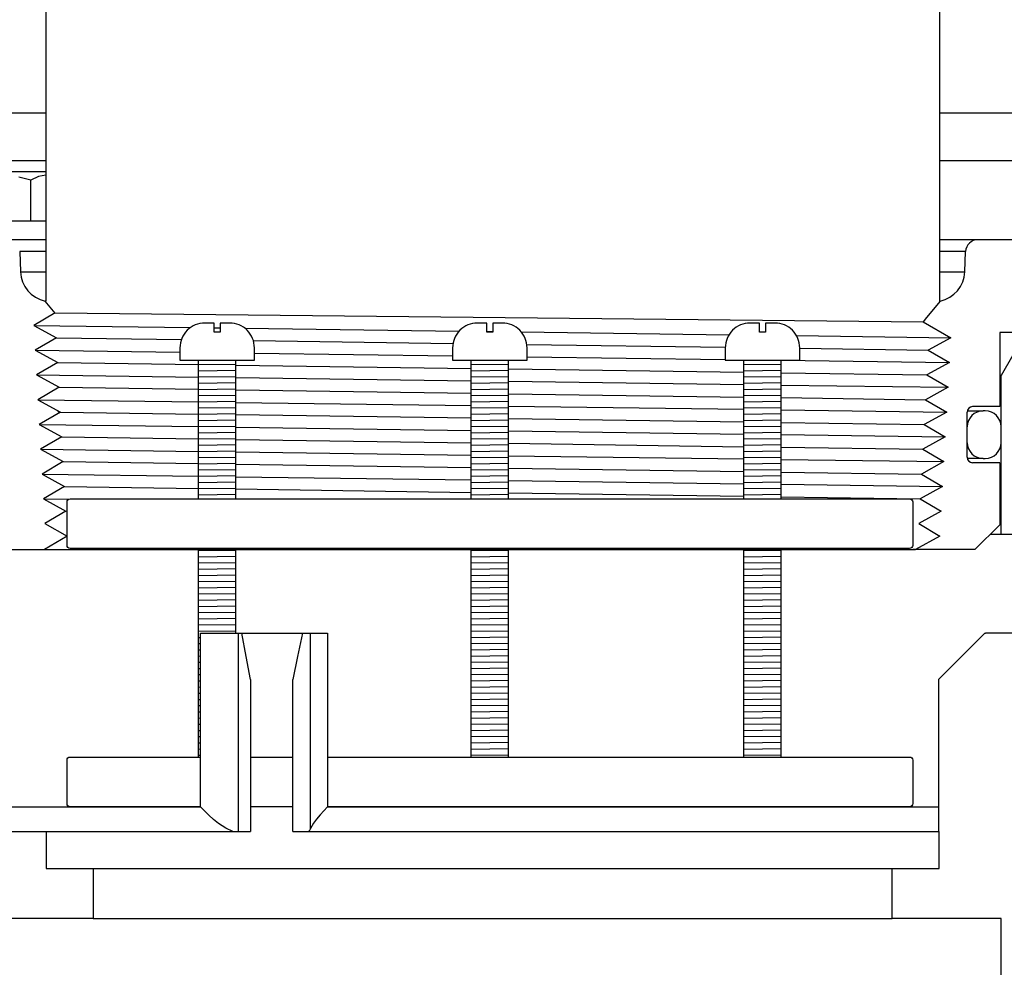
# Model space of a CAD drawing. Extents: x 1529 to 4201, y -422 to 622.
# Tile 107 of 256: x 1998.9 to 2003.86, y 487.89 to 492.66. Entities that reach past the tile are written whole.
import ezdxf

# ---------------------------------------------------------------- set-up
doc = ezdxf.new("R2010")
doc.units = 0
doc.header["$MEASUREMENT"] = 0
for name, color, linetype in [('GALV-4', 4, 'CONTINUOUS'), ('JACK-SCREW', 2, 'CONTINUOUS'), ('SPILL-BUCKET', 1, 'CONTINUOUS')]:
    doc.layers.add(name, color=color, linetype=linetype)

msp = doc.modelspace()

# ---------------------------------------------------------------- linework, layer by layer
at = {"layer": 'GALV-4', "linetype": 'Continuous'}
for p, q in [((1999.03601, 492.74322), (1999.03601, 491.24341)), ((1999.0819, 491.18302), (1999.03249, 491.24341)), ((2003.53952, 491.24341), (2003.47108, 491.15975)), ((1999.08251, 491.18338), (1998.97495, 491.12092)), ((2003.47108, 491.15975), (2003.4544, 491.13936)), ((2003.4544, 491.13936), (2003.59391, 491.05846)), ((1998.97495, 491.12092), (1999.08914, 491.05846)), ((1999.08914, 491.05846), (1998.98158, 490.99601)), ((2003.59391, 491.05846), (2003.47956, 490.99601)), ((1998.98158, 490.99601), (1999.09576, 490.93355)), ((2003.47956, 490.99601), (2003.58696, 490.93355)), ((1999.09576, 490.93355), (1998.98853, 490.87109)), ((2003.58696, 490.93355), (2003.47294, 490.87109)), ((1998.98853, 490.87109), (1999.10238, 490.80864)), ((2003.47294, 490.87109), (2003.58, 490.80864)), ((1999.10238, 490.80864), (1998.99549, 490.74618)), ((2003.58, 490.80864), (2003.46632, 490.74618)), ((1998.99549, 490.74618), (1999.109, 490.68372)), ((2003.46632, 490.74618), (2003.57304, 490.68372)), ((1999.109, 490.68372), (1999.00245, 490.62126)), ((1999.09628, 490.69072), (1999.1054, 490.68161)), ((2003.57304, 490.68372), (2003.4597, 490.62126)), ((1999.00245, 490.62126), (1999.11563, 490.55881)), ((2003.4597, 490.62126), (2003.56608, 490.55881)), ((1999.11563, 490.55881), (1999.00941, 490.49635)), ((2003.56608, 490.55881), (2003.45307, 490.49635)), ((1999.00941, 490.49635), (1999.12225, 490.43389)), ((2003.45307, 490.49635), (2003.55913, 490.43389)), ((1999.12225, 490.43389), (1999.01636, 490.37143)), ((2003.55913, 490.43389), (2003.44645, 490.37143)), ((1999.01636, 490.37143), (1999.12887, 490.30898)), ((2003.44645, 490.37143), (2003.55217, 490.30898)), ((1999.12887, 490.30898), (1999.02332, 490.24652)), ((2003.55217, 490.30898), (2003.43983, 490.24652)), ((1999.02332, 490.24652), (1999.1355, 490.18406)), ((2003.43983, 490.24652), (2003.54521, 490.18406)), ((1999.1355, 490.18406), (1999.03028, 490.1216)), ((2003.54521, 490.18406), (2003.4332, 490.1216)), ((1999.03028, 490.1216), (1999.14212, 490.05915)), ((2003.4332, 490.1216), (2003.53825, 490.05915)), ((1999.14212, 490.05915), (1999.02796, 489.99117)), ((2003.53825, 490.05915), (2003.41671, 489.99117)), ((1999.02796, 489.99117), (2003.41671, 489.99117))]:
    msp.add_line(p, q, dxfattribs=at)
at = {"layer": 'GALV-4'}
msp.add_line((2003.53601, 492.74322), (2003.53601, 491.24341), dxfattribs=at)
at = {"layer": 'GALV-4', "color": 7, "linetype": 'Continuous'}
for p, q in [((1999.08251, 491.18338), (2003.4544, 491.13936)), ((1998.97495, 491.12092), (1999.76486, 491.11024)), ((1999.88301, 491.10864), (1999.91426, 491.10822)), ((2000.03745, 491.10655), (2001.11723, 491.09195)), ((2001.25631, 491.09007), (2001.28756, 491.08965)), ((2001.43035, 491.08772), (2002.4766, 491.07357)), ((1999.08914, 491.05846), (1999.71839, 491.04951)), ((2000.08059, 491.04436), (2001.08648, 491.03005)), ((2002.81661, 491.06897), (2003.59391, 491.05846)), ((1998.98158, 490.99601), (1999.71114, 490.98611)), ((2000.08614, 490.98103), (2001.08444, 490.96749)), ((2001.45825, 491.02476), (2002.45778, 491.01054)), ((2002.83274, 491.00521), (2003.47956, 490.99601)), ((1999.09576, 490.93355), (1999.80489, 490.92343)), ((2001.45944, 490.9624), (2002.45774, 490.94886)), ((2002.73871, 490.94505), (2003.58696, 490.93355)), ((1999.99239, 490.92076), (2001.17819, 490.90384)), ((2001.36569, 490.90116), (2002.55149, 490.88424)), ((2002.73899, 490.88157), (2003.47294, 490.87109)), ((1998.98853, 490.87109), (1999.80489, 490.85999)), ((1999.99239, 490.85744), (2001.17819, 490.84131)), ((2001.36569, 490.83876), (2002.55149, 490.82263)), ((1999.10238, 490.80864), (1999.80489, 490.79858)), ((1999.99239, 490.7959), (2001.17819, 490.77893)), ((2002.73899, 490.82008), (2003.58, 490.80864)), ((1998.99549, 490.74618), (1999.80489, 490.73513)), ((1999.99239, 490.73258), (2001.17819, 490.7164)), ((2001.36569, 490.77624), (2002.55149, 490.75927)), ((2002.73899, 490.75659), (2003.46632, 490.74618)), ((1999.109, 490.68372), (1999.80489, 490.67373)), ((2001.36569, 490.71384), (2002.55149, 490.69766)), ((2002.73899, 490.6951), (2003.57304, 490.68372)), ((1999.99239, 490.67104), (2001.17819, 490.65402)), ((2001.36569, 490.65132), (2002.55149, 490.6343)), ((1999.00245, 490.62126), (1999.80489, 490.61028)), ((1999.99239, 490.60772), (2001.17819, 490.59149)), ((2001.36569, 490.58892), (2002.55149, 490.57269)), ((2002.73899, 490.63161), (2003.4597, 490.62126)), ((1999.11563, 490.55881), (1999.80489, 490.54888)), ((1999.99239, 490.54618), (2001.17819, 490.52911)), ((2002.73899, 490.57013), (2003.56608, 490.55881)), ((1999.00941, 490.49635), (1999.80489, 490.48543)), ((2001.36569, 490.52641), (2002.55149, 490.50933)), ((2002.73899, 490.50663), (2003.45307, 490.49635)), ((1999.99239, 490.48285), (2001.17819, 490.46658)), ((2001.36569, 490.464), (2002.55149, 490.44772)), ((2002.73899, 490.44515), (2003.55913, 490.43389)), ((1999.12225, 490.43389), (1999.80489, 490.42403)), ((1999.99239, 490.42132), (2001.17819, 490.4042)), ((2001.36569, 490.40149), (2002.55149, 490.38436)), ((1999.01636, 490.37143), (1999.80489, 490.36058)), ((1999.99239, 490.35799), (2001.17819, 490.34167)), ((2001.36569, 490.33908), (2002.55149, 490.32276)), ((2002.73899, 490.38165), (2003.44645, 490.37143)), ((1999.12887, 490.30898), (1999.80489, 490.29918)), ((1999.99239, 490.29647), (2001.17819, 490.27929)), ((2002.73899, 490.32017), (2003.55217, 490.30898)), ((1999.02332, 490.24652), (1999.15077, 490.24476)), ((2001.36569, 490.27657), (2002.55149, 490.25939)), ((2002.73899, 490.25667), (2003.43983, 490.24652))]:
    msp.add_line(p, q, dxfattribs=at)
at = {"layer": 'JACK-SCREW'}
for p, q in [((1999.80489, 490.24641), (1999.80489, 490.94505)), ((1999.99239, 490.24641), (1999.99239, 490.94505)), ((2001.17819, 490.24641), (2001.17819, 490.94505)), ((2001.36569, 490.24641), (2001.36569, 490.94505)), ((2002.55149, 490.24641), (2002.55149, 490.94505)), ((2002.73899, 490.24641), (2002.73899, 490.94505)), ((1999.80489, 488.94505), (1999.80489, 489.99641)), ((1999.99239, 489.56946), (1999.99239, 489.99641)), ((2001.17819, 488.94505), (2001.17819, 489.99641)), ((2001.36569, 488.94505), (2001.36569, 489.99641)), ((2002.55149, 488.94505), (2002.55149, 489.99641)), ((2002.73899, 488.94505), (2002.73899, 489.99641))]:
    msp.add_line(p, q, dxfattribs=at)
for points in [[(1999.71114, 491.00755), (1999.71114, 490.94505), (2000.08614, 490.94505), (2000.08614, 491.00755, 0.4142136), (1999.96114, 491.13255), (1999.91426, 491.13255), (1999.91426, 491.08568), (1999.88301, 491.08568), (1999.88301, 491.13255), (1999.83614, 491.13255, 0.4142136)], [(2001.08444, 491.00755), (2001.08444, 490.94505), (2001.45944, 490.94505), (2001.45944, 491.00755, 0.4142136), (2001.33444, 491.13255), (2001.28756, 491.13255), (2001.28756, 491.08568), (2001.25631, 491.08568), (2001.25631, 491.13255), (2001.20944, 491.13255, 0.4142136)], [(2002.45774, 491.00755), (2002.45774, 490.94505), (2002.83274, 490.94505), (2002.83274, 491.00755, 0.4142136), (2002.70774, 491.13255), (2002.66087, 491.13255), (2002.66087, 491.08568), (2002.62962, 491.08568), (2002.62962, 491.13255), (2002.58274, 491.13255, 0.4142136)]]:
    msp.add_lwpolyline(points, format="xyb", close=True, dxfattribs=at)
at = {"layer": 'JACK-SCREW', "color": 2, "linetype": 'Continuous'}
msp.add_lwpolyline([(1999.14212, 490.01203), (1999.14212, 490.23078, -0.4142136), (1999.15774, 490.24641), (2003.38613, 490.24641, -0.4142136), (2003.40176, 490.23078), (2003.40176, 490.01203, -0.4142136), (2003.38613, 489.99641), (1999.15774, 489.99641, -0.4142136)], format="xyb", close=True, dxfattribs=at)
for points in [[(1999.81462, 488.69505), (1999.15774, 488.69505, -0.4142136), (1999.14212, 488.71068), (1999.14212, 488.92943, -0.4142136), (1999.15774, 488.94505), (1999.81462, 488.94505)], [(2000.45445, 488.94505), (2003.38613, 488.94505, -0.4142136), (2003.40176, 488.92943), (2003.40176, 488.71068, -0.4142136), (2003.38613, 488.69505), (2000.45445, 488.69505)]]:
    msp.add_lwpolyline(points, format="xyb", dxfattribs=at)
for points in [[(2000.06598, 488.94505), (2000.27903, 488.94505)], [(2000.27903, 488.69505), (2000.06598, 488.69505)]]:
    msp.add_lwpolyline(points, dxfattribs=at)
at = {"layer": 'SPILL-BUCKET', "color": 7, "linetype": 'Continuous'}
for p, q in [((1999.03601, 492.191), (1998.2133, 492.191)), ((2004.70066, 492.191), (2003.53601, 492.191)), ((1999.03601, 491.94989), (1998.21208, 491.94989)), ((2004.70066, 491.9499), (2003.53601, 491.94989)), ((1999.03601, 491.49232), (1998.90383, 491.49232)), ((2003.66818, 491.49232), (2003.53601, 491.49232)), ((1998.90737, 491.39101), (1999.03601, 491.39101)), ((2003.53601, 491.39101), (2003.66464, 491.39101)), ((1999.99239, 490.9243), (1999.80489, 490.92163)), ((1999.99239, 490.89305), (1999.80489, 490.89038)), ((2001.36569, 490.9243), (2001.17819, 490.92163)), ((2001.36569, 490.89305), (2001.17819, 490.89038)), ((2002.73899, 490.9243), (2002.55149, 490.92163)), ((2002.73899, 490.89305), (2002.55149, 490.89038)), ((1999.99239, 490.86179), (1999.80489, 490.85913)), ((2001.36569, 490.86179), (2001.17819, 490.85913)), ((2002.73899, 490.86179), (2002.55149, 490.85913)), ((1999.99239, 490.83054), (1999.80489, 490.82787)), ((1999.99239, 490.79929), (1999.80489, 490.79662)), ((2001.36569, 490.83054), (2001.17819, 490.82787)), ((2001.36569, 490.79929), (2001.17819, 490.79662)), ((2002.73899, 490.83054), (2002.55149, 490.82787)), ((2002.73899, 490.79929), (2002.55149, 490.79662)), ((1999.99239, 490.76803), (1999.80489, 490.76537)), ((1999.99239, 490.73678), (1999.80489, 490.73411)), ((2001.36569, 490.76803), (2001.17819, 490.76537)), ((2001.36569, 490.73678), (2001.17819, 490.73411)), ((2002.73899, 490.76803), (2002.55149, 490.76537)), ((2002.73899, 490.73678), (2002.55149, 490.73411)), ((1999.99239, 490.70553), (1999.80489, 490.70286)), ((2001.36569, 490.70553), (2001.17819, 490.70286)), ((2002.73899, 490.70553), (2002.55149, 490.70286)), ((2003.74786, 490.68944), (2003.75682, 490.68944)), ((2003.76681, 490.68944), (2003.75682, 490.68944)), ((1999.99239, 490.67428), (1999.80489, 490.67161)), ((1999.99239, 490.64302), (1999.80489, 490.64035)), ((2001.36569, 490.67428), (2001.17819, 490.67161)), ((2001.36569, 490.64302), (2001.17819, 490.64035)), ((2002.73899, 490.67428), (2002.55149, 490.67161)), ((2002.73899, 490.64302), (2002.55149, 490.64035)), ((1999.99239, 490.61177), (1999.80489, 490.6091)), ((2001.36569, 490.61177), (2001.17819, 490.6091)), ((2002.73899, 490.61177), (2002.55149, 490.6091)), ((2003.67662, 490.60949), (2003.67587, 490.60949)), ((2003.67687, 490.60949), (2003.67662, 490.60949)), ((2003.67687, 490.52955), (2003.67687, 490.60949)), ((2003.84675, 490.52955), (2003.84675, 490.60949)), ((1999.99239, 490.58052), (1999.80489, 490.57785)), ((1999.99239, 490.54926), (1999.80489, 490.5466)), ((2001.36569, 490.58052), (2001.17819, 490.57785)), ((2001.36569, 490.54926), (2001.17819, 490.5466)), ((2002.73899, 490.58052), (2002.55149, 490.57785)), ((2002.73899, 490.54926), (2002.55149, 490.5466)), ((1999.99239, 490.51801), (1999.80489, 490.51534)), ((1999.99239, 490.48676), (1999.80489, 490.48409)), ((2001.36569, 490.51801), (2001.17819, 490.51534)), ((2001.36569, 490.48676), (2001.17819, 490.48409)), ((2002.73899, 490.51801), (2002.55149, 490.51534)), ((2002.73899, 490.48676), (2002.55149, 490.48409)), ((2003.67588, 490.52955), (2003.67662, 490.52955)), ((2003.67662, 490.52955), (2003.67687, 490.52955)), ((1999.99239, 490.4555), (1999.80489, 490.45284)), ((2001.36569, 490.4555), (2001.17819, 490.45284)), ((2002.73899, 490.4555), (2002.55149, 490.45284)), ((2003.75682, 490.44961), (2003.76681, 490.44961)), ((1999.99239, 490.42425), (1999.80489, 490.42158)), ((1999.99239, 490.393), (1999.80489, 490.39033)), ((2001.36569, 490.42425), (2001.17819, 490.42158)), ((2001.36569, 490.393), (2001.17819, 490.39033)), ((2002.73899, 490.42425), (2002.55149, 490.42158)), ((2002.73899, 490.393), (2002.55149, 490.39033)), ((1999.99239, 490.36174), (1999.80489, 490.35908)), ((2001.36569, 490.36174), (2001.17819, 490.35908)), ((2002.73899, 490.36174), (2002.55149, 490.35908)), ((1999.99239, 490.33049), (1999.80489, 490.32782)), ((1999.99239, 490.29924), (1999.80489, 490.29657)), ((2001.36569, 490.33049), (2001.17819, 490.32782)), ((2001.36569, 490.29924), (2001.17819, 490.29657)), ((2002.73899, 490.33049), (2002.55149, 490.32782)), ((2002.73899, 490.29924), (2002.55149, 490.29657)), ((1999.99239, 490.26798), (1999.80489, 490.26532)), ((2001.36569, 490.26798), (2001.17819, 490.26532)), ((2002.73899, 490.26798), (2002.55149, 490.26532)), ((1999.99239, 489.98671), (1999.80489, 489.98404)), ((1999.99239, 489.95545), (1999.80489, 489.95279)), ((2001.36569, 489.98671), (2001.17819, 489.98404)), ((2001.36569, 489.95545), (2001.17819, 489.95279)), ((2002.73899, 489.98671), (2002.55149, 489.98404)), ((2002.73899, 489.95545), (2002.55149, 489.95279)), ((1999.99239, 489.9242), (1999.80489, 489.92153)), ((1999.99239, 489.89295), (1999.80489, 489.89028)), ((2001.36569, 489.9242), (2001.17819, 489.92153)), ((2001.36569, 489.89295), (2001.17819, 489.89028)), ((2002.73899, 489.9242), (2002.55149, 489.92153)), ((2002.73899, 489.89295), (2002.55149, 489.89028)), ((1999.99239, 489.86169), (1999.80489, 489.85903)), ((2001.36569, 489.86169), (2001.17819, 489.85903)), ((2002.73899, 489.86169), (2002.55149, 489.85903)), ((1999.99239, 489.83044), (1999.80489, 489.82777)), ((1999.99239, 489.79919), (1999.80489, 489.79652)), ((2001.36569, 489.83044), (2001.17819, 489.82777)), ((2001.36569, 489.79919), (2001.17819, 489.79652)), ((2002.73899, 489.83044), (2002.55149, 489.82777)), ((2002.73899, 489.79919), (2002.55149, 489.79652)), ((1999.99239, 489.76793), (1999.80489, 489.76527)), ((2001.36569, 489.76793), (2001.17819, 489.76527)), ((2002.73899, 489.76793), (2002.55149, 489.76527)), ((1999.99239, 489.73668), (1999.80489, 489.73401)), ((1999.99239, 489.70543), (1999.80489, 489.70276)), ((2001.36569, 489.73668), (2001.17819, 489.73401)), ((2001.36569, 489.70543), (2001.17819, 489.70276)), ((2002.73899, 489.73668), (2002.55149, 489.73401)), ((2002.73899, 489.70543), (2002.55149, 489.70276)), ((1999.99239, 489.67417), (1999.80489, 489.67151)), ((1999.99239, 489.64292), (1999.80489, 489.64025)), ((2001.36569, 489.67417), (2001.17819, 489.67151)), ((2001.36569, 489.64292), (2001.17819, 489.64025)), ((2002.73899, 489.67417), (2002.55149, 489.67151)), ((2002.73899, 489.64292), (2002.55149, 489.64025)), ((1999.99239, 489.61167), (1999.80489, 489.609)), ((2001.36569, 489.61167), (2001.17819, 489.609)), ((2002.73899, 489.61167), (2002.55149, 489.609)), ((1999.99239, 489.58041), (1999.80489, 489.57775)), ((1999.81462, 489.54663), (1999.80489, 489.54649)), ((2001.36569, 489.58041), (2001.17819, 489.57775)), ((2001.36569, 489.54916), (2001.17819, 489.54649)), ((2002.73899, 489.58041), (2002.55149, 489.57775)), ((2002.73899, 489.54916), (2002.55149, 489.54649)), ((1999.81462, 489.51538), (1999.80489, 489.51524)), ((2001.36569, 489.51791), (2001.17819, 489.51524)), ((2002.73899, 489.51791), (2002.55149, 489.51524)), ((1999.81462, 489.48413), (1999.80489, 489.48399)), ((1999.81462, 489.45287), (1999.80489, 489.45273)), ((2001.36569, 489.48666), (2001.17819, 489.48399)), ((2001.36569, 489.4554), (2001.17819, 489.45273)), ((2002.73899, 489.48666), (2002.55149, 489.48399)), ((2002.73899, 489.4554), (2002.55149, 489.45273)), ((1999.81462, 489.42162), (1999.80489, 489.42148)), ((2001.36569, 489.42415), (2001.17819, 489.42148)), ((2002.73899, 489.42415), (2002.55149, 489.42148)), ((1999.81462, 489.39037), (1999.80489, 489.39023)), ((1999.81462, 489.35911), (1999.80489, 489.35898)), ((2001.36569, 489.3929), (2001.17819, 489.39023)), ((2001.36569, 489.36164), (2001.17819, 489.35898)), ((2002.73899, 489.3929), (2002.55149, 489.39023)), ((2002.73899, 489.36164), (2002.55149, 489.35898)), ((1999.81462, 489.32786), (1999.80489, 489.32772)), ((1999.81462, 489.29661), (1999.80489, 489.29647)), ((2001.36569, 489.33039), (2001.17819, 489.32772)), ((2001.36569, 489.29914), (2001.17819, 489.29647)), ((2002.73899, 489.33039), (2002.55149, 489.32772)), ((2002.73899, 489.29914), (2002.55149, 489.29647)), ((1999.81462, 489.26535), (1999.80489, 489.26522)), ((2001.36569, 489.26788), (2001.17819, 489.26522)), ((2002.73899, 489.26788), (2002.55149, 489.26522)), ((1999.81462, 489.2341), (1999.80489, 489.23396)), ((1999.81462, 489.20285), (1999.80489, 489.20271)), ((2001.36569, 489.23663), (2001.17819, 489.23396)), ((2001.36569, 489.20538), (2001.17819, 489.20271)), ((2002.73899, 489.23663), (2002.55149, 489.23396)), ((2002.73899, 489.20538), (2002.55149, 489.20271)), ((1999.81462, 489.17159), (1999.80489, 489.17146)), ((2001.36569, 489.17412), (2001.17819, 489.17146)), ((2002.73899, 489.17412), (2002.55149, 489.17146)), ((1999.81462, 489.14034), (1999.80489, 489.1402)), ((1999.81462, 489.10909), (1999.80489, 489.10895)), ((2001.36569, 489.14287), (2001.17819, 489.1402)), ((2001.36569, 489.11162), (2001.17819, 489.10895)), ((2002.73899, 489.14287), (2002.55149, 489.1402)), ((2002.73899, 489.11162), (2002.55149, 489.10895)), ((1999.81462, 489.07784), (1999.80489, 489.0777)), ((1999.81462, 489.04658), (1999.80489, 489.04644)), ((2001.36569, 489.08036), (2001.17819, 489.0777)), ((2001.36569, 489.04911), (2001.17819, 489.04644)), ((2002.73899, 489.08036), (2002.55149, 489.0777)), ((2002.73899, 489.04911), (2002.55149, 489.04644)), ((1999.81462, 489.01533), (1999.80489, 489.01519)), ((2001.36569, 489.01786), (2001.17819, 489.01519)), ((2002.73899, 489.01786), (2002.55149, 489.01519)), ((1999.81462, 488.98408), (1999.80489, 488.98394)), ((1999.81462, 488.95282), (1999.80489, 488.95268)), ((2001.36569, 488.9866), (2001.17819, 488.98394)), ((2001.36569, 488.95535), (2001.17819, 488.95268)), ((2002.73899, 488.9866), (2002.55149, 488.98394)), ((2002.73899, 488.95535), (2002.55149, 488.95268))]:
    msp.add_line(p, q, dxfattribs=at)
at = {"layer": 'SPILL-BUCKET', "linetype": 'Continuous'}
for p, q in [((1998.54823, 491.89636), (1999.03601, 491.89636)), ((1999.0357, 491.8782), (1998.99795, 491.87073)), ((1999.03601, 491.87816), (1999.0357, 491.8782)), ((1998.96033, 491.85323), (1998.89936, 491.86812)), ((1998.99795, 491.87073), (1998.96033, 491.85323)), ((1998.96033, 491.64654), (1998.96033, 491.85323)), ((1999.03601, 491.64654), (1998.45679, 491.64654)), ((1999.03601, 491.5526), (1998.84736, 491.5526)), ((2003.7306, 491.5526), (2003.53601, 491.5526)), ((2004.02139, 491.5526), (2003.7306, 491.5526)), ((1998.90383, 491.49232), (1998.90736, 491.39101)), ((2003.66464, 491.39101), (2003.66818, 491.49232)), ((1999.03601, 491.24341), (1999.03249, 491.24341)), ((2003.53952, 491.24341), (2003.53601, 491.24341)), ((2003.97167, 491.08417), (2003.84026, 491.08417)), ((2003.84026, 491.08417), (2003.84026, 490.71118)), ((2003.97167, 491.08417), (2003.84675, 490.86781)), ((2003.84513, 490.86781), (2003.84025, 490.86781)), ((2003.84675, 490.86781), (2003.84513, 490.86781)), ((2003.84675, 490.06911), (2003.84675, 490.86781)), ((2003.67587, 490.45625), (2003.67587, 490.68329)), ((2003.67658, 490.68944), (2003.72105, 490.68944)), ((2003.84026, 490.71118), (2003.70375, 490.71118)), ((2003.72105, 490.68944), (2003.74786, 490.68944)), ((2003.72107, 490.44961), (2003.67664, 490.44961)), ((2003.74786, 490.44961), (2003.72107, 490.44961)), ((2003.75682, 490.44961), (2003.74786, 490.44961)), ((2003.84026, 490.42837), (2003.70375, 490.42837)), ((2003.84026, 490.42837), (2003.84026, 490.11608)), ((2003.71534, 489.99117), (2003.84026, 490.11608)), ((2003.79329, 490.06911), (2003.82295, 490.06911)), ((2003.82295, 490.06911), (2003.8408, 490.06911)), ((2003.8408, 490.06911), (2003.84675, 490.06911)), ((2003.84675, 490.06911), (2003.90921, 490.06911)), ((1998.85667, 489.99117), (1999.02796, 489.99117)), ((2003.71534, 489.99117), (2003.40176, 489.99117)), ((1999.81462, 488.69505), (1999.81462, 489.56946)), ((1999.81462, 489.56946), (2000.45445, 489.56946)), ((2000.00452, 489.56946), (2000.00452, 488.57014)), ((2000.04405, 489.4521), (2000.0222, 489.56946)), ((2000.32843, 489.56946), (2000.30385, 489.45153)), ((2000.36923, 488.58559), (2000.36923, 489.56946)), ((2000.45445, 489.56946), (2000.45445, 488.69505)), ((2003.53248, 489.33524), (2003.76498, 489.56946)), ((2003.76498, 489.56946), (2003.76776, 489.56946)), ((2003.76776, 489.56946), (2003.76868, 489.56946)), ((2004.03413, 489.56946), (2003.76868, 489.56946)), ((2000.06598, 489.33524), (2000.04405, 489.4521)), ((2000.30385, 489.45153), (2000.27903, 489.33524)), ((2000.06598, 489.33524), (2000.06598, 488.57014)), ((2000.27903, 488.57014), (2000.27903, 489.33524)), ((2003.53248, 489.33524), (2003.53248, 488.57014)), ((1998.53788, 488.69505), (1999.81462, 488.69505)), ((1999.8149, 488.69474), (1999.81462, 488.69505)), ((1999.85617, 488.65191), (1999.8149, 488.69474)), ((1999.88016, 488.6306), (1999.85617, 488.65191)), ((2000.41677, 488.65414), (2000.39885, 488.63241)), ((2000.45414, 488.69474), (2000.41677, 488.65414)), ((2000.45445, 488.69505), (2000.45414, 488.69474)), ((2000.45445, 488.69505), (2003.53247, 488.69505)), ((1999.90534, 488.61073), (1999.88016, 488.6306)), ((1999.94285, 488.58622), (1999.90534, 488.61073)), ((2000.38392, 488.61209), (2000.36923, 488.58559)), ((2000.39885, 488.63241), (2000.38392, 488.61209)), ((1998.6628, 488.57014), (2000.06598, 488.57014)), ((1999.03754, 488.57014), (1999.03754, 488.38277)), ((1999.9772, 488.57014), (1999.94285, 488.58622)), ((2000.27903, 488.57014), (2001.27964, 488.57014)), ((2000.35715, 488.57014), (2000.35712, 488.57014)), ((2000.36158, 488.57211), (2000.35715, 488.57014)), ((2000.3658, 488.57781), (2000.36158, 488.57211)), ((2000.36754, 488.58137), (2000.3658, 488.57781)), ((2000.36923, 488.58559), (2000.36754, 488.58137)), ((2001.27964, 488.57014), (2003.51939, 488.57014)), ((2003.51939, 488.57014), (2003.53248, 488.57014)), ((2003.53447, 488.38277), (2003.53447, 488.57014)), ((1999.27438, 488.38277), (1999.27438, 488.13128)), ((2003.29763, 488.13128), (2003.29763, 488.38277))]:
    msp.add_line(p, q, dxfattribs=at)
at = {"layer": 'SPILL-BUCKET'}
for p, q in [((1999.03754, 488.38277), (2003.53447, 488.38277)), ((1999.27438, 488.13128), (2003.29763, 488.13128))]:
    msp.add_line(p, q, dxfattribs=at)
at = {"layer": 'SPILL-BUCKET', "color": 1, "linetype": 'Continuous'}
for p, q in [((1999.27438, 488.13128), (1998.72526, 488.13128)), ((2003.84675, 488.13128), (2003.29763, 488.13128)), ((2003.84675, 486.92367), (2003.84675, 488.13128))]:
    msp.add_line(p, q, dxfattribs=at)
at = {"layer": 'SPILL-BUCKET', "linetype": 'Continuous'}
for centre, radius, start, end in [((2003.7306, 491.49014), 0.06246, 90, 178), ((1999.06341, 491.39646), 0.15614, 182, 258.57727), ((2003.5086, 491.39646), 0.15614, 281.42273, 358), ((2003.70375, 490.68329), 0.02788, 90, 180), ((2003.70375, 490.45625), 0.02788, 180, 270)]:
    msp.add_arc(centre, radius, start, end, dxfattribs=at)
at = {"layer": 'SPILL-BUCKET', "color": 7, "linetype": 'Continuous'}
for centre, start, end in [((2003.75682, 490.60949), 90, 180), ((2003.76681, 490.60949), 0, 90), ((2003.75682, 490.52955), 180, 270), ((2003.76681, 490.52955), 270, 0)]:
    msp.add_arc(centre, 0.07995, start, end, dxfattribs=at)

doc.saveas('drawing.dxf')
